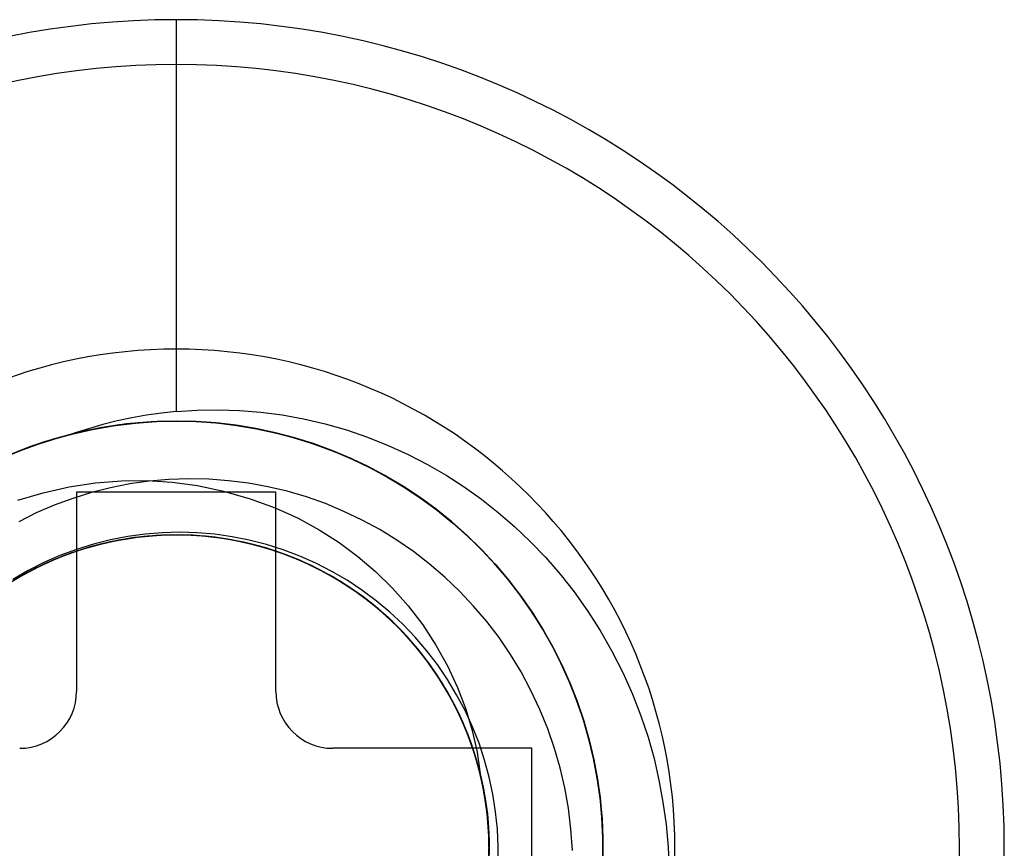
# Model space of a CAD drawing. Header units: millimetres. Extents: x 0 to 93, y 0 to 191.
# Tile 42 of 148: x 7.05 to 10.51, y 51.2 to 54.11. Entities that reach past the tile are written whole.
import ezdxf

# ---------------------------------------------------------------- set-up
doc = ezdxf.new("R2010")
doc.units = ezdxf.units.MM
doc.layers.add('MAIN-2', color=7, linetype='Continuous')

msp = doc.modelspace()

# ---------------------------------------------------------------- linework, layer by layer
at = {"layer": 'MAIN-2'}
for p, q in [((7.6, 54.11), (7.6, 52.7336)), ((7.6, 54.11), (7.6, 54.11)), ((7.6, 53.9525), (7.6, 53.9525)), ((7.6, 53.9525), (7.6, 52.9525)), ((7.6, 52.9525), (7.6, 52.9525)), ((7.6, 52.7336), (7.5478, 52.728)), ((7.6, 52.7336), (7.6734, 52.7384)), ((7.6734, 52.7384), (7.7475, 52.7396)), ((7.7475, 52.7396), (7.8222, 52.7372)), ((7.8222, 52.7372), (7.8973, 52.7311)), ((7.8973, 52.7311), (7.9726, 52.7213)), ((7.3929, 52.7003), (7.3421, 52.6875)), ((7.4441, 52.7114), (7.3929, 52.7003)), ((7.5124, 52.6974), (7.425, 52.6898)), ((7.4958, 52.7206), (7.4441, 52.7114)), ((7.4491, 52.6921), (7.5245, 52.6977)), ((7.4524, 52.6925), (7.5262, 52.6979)), ((7.457, 52.6929), (7.5284, 52.698)), ((7.46, 52.6933), (7.53, 52.6982)), ((7.46, 52.6931), (7.5299, 52.6981)), ((7.4607, 52.6932), (7.5303, 52.6981)), ((7.4609, 52.6933), (7.5305, 52.6982)), ((7.5332, 52.6984), (7.4663, 52.6939)), ((7.5478, 52.728), (7.4958, 52.7206)), ((7.6, 52.7), (7.5124, 52.6974)), ((7.5245, 52.6977), (7.6, 52.6997)), ((7.5262, 52.6979), (7.6, 52.6998)), ((7.5284, 52.698), (7.6, 52.6996)), ((7.5299, 52.6981), (7.6, 52.6998)), ((7.53, 52.6982), (7.6, 52.6998)), ((7.5303, 52.6981), (7.6, 52.6997)), ((7.5305, 52.6982), (7.6, 52.6999)), ((7.6, 52.6998), (7.5332, 52.6984)), ((7.6, 52.7), (7.6, 52.7)), ((7.6, 52.7), (7.6, 52.7)), ((7.6703, 52.6984), (7.6, 52.7)), ((7.6, 52.6999), (7.6709, 52.6982)), ((7.6, 52.6998), (7.6697, 52.6982)), ((7.6692, 52.6981), (7.6, 52.6998)), ((7.6, 52.6998), (7.6705, 52.6982)), ((7.6, 52.6998), (7.6702, 52.6981)), ((7.6, 52.6997), (7.671, 52.6981)), ((7.6, 52.6997), (7.6702, 52.6981)), ((7.6, 52.6996), (7.6699, 52.698)), ((7.7384, 52.6933), (7.6692, 52.6981)), ((7.6697, 52.6982), (7.7396, 52.6933)), ((7.6699, 52.698), (7.7398, 52.6932)), ((7.6702, 52.6981), (7.7404, 52.6932)), ((7.6702, 52.6981), (7.7404, 52.6932)), ((7.7405, 52.6934), (7.6703, 52.6984)), ((7.6705, 52.6982), (7.7409, 52.6932)), ((7.6709, 52.6982), (7.7416, 52.6932)), ((7.671, 52.6981), (7.7418, 52.693)), ((7.9726, 52.7213), (8.0479, 52.7076)), ((8.0479, 52.7076), (8.1232, 52.69)), ((7.2669, 52.6624), (7.2013, 52.6458)), ((7.2261, 52.6525), (7.2997, 52.6694)), ((7.2328, 52.6542), (7.3055, 52.6706)), ((7.2918, 52.673), (7.242, 52.6567)), ((7.2449, 52.6572), (7.3151, 52.6725)), ((7.252, 52.659), (7.3209, 52.6737)), ((7.2524, 52.6589), (7.3211, 52.6735)), ((7.3383, 52.677), (7.2526, 52.6592)), ((7.2532, 52.6591), (7.3219, 52.6737)), ((7.2535, 52.6591), (7.3223, 52.6738)), ((7.3331, 52.676), (7.2669, 52.6624)), ((7.3421, 52.6875), (7.2918, 52.673)), ((7.2997, 52.6694), (7.3742, 52.6826)), ((7.3055, 52.6706), (7.3788, 52.6834)), ((7.3151, 52.6725), (7.3858, 52.6844)), ((7.3209, 52.6737), (7.3903, 52.6851)), ((7.3211, 52.6735), (7.3904, 52.685)), ((7.3219, 52.6737), (7.3911, 52.6851)), ((7.3223, 52.6738), (7.3914, 52.6852)), ((7.3996, 52.6865), (7.3331, 52.676)), ((7.425, 52.6898), (7.3383, 52.677)), ((7.3742, 52.6826), (7.4491, 52.6921)), ((7.3788, 52.6834), (7.4524, 52.6925)), ((7.3858, 52.6844), (7.457, 52.6929)), ((7.3903, 52.6851), (7.46, 52.6933)), ((7.3904, 52.685), (7.46, 52.6931)), ((7.3911, 52.6851), (7.4607, 52.6932)), ((7.3914, 52.6852), (7.4609, 52.6933)), ((7.4663, 52.6939), (7.3996, 52.6865)), ((7.8074, 52.6853), (7.7384, 52.6933)), ((7.7396, 52.6933), (7.8093, 52.6851)), ((7.7398, 52.6932), (7.8096, 52.6851)), ((7.7404, 52.6932), (7.8105, 52.6849)), ((7.7404, 52.6932), (7.8105, 52.685)), ((7.8104, 52.6852), (7.7405, 52.6934)), ((7.7409, 52.6932), (7.811, 52.685)), ((7.7416, 52.6932), (7.8119, 52.6848)), ((7.7418, 52.693), (7.8123, 52.6846)), ((7.876, 52.6742), (7.8074, 52.6853)), ((7.8093, 52.6851), (7.879, 52.6737)), ((7.8096, 52.6851), (7.879, 52.6737)), ((7.88, 52.6736), (7.8104, 52.6852)), ((7.8105, 52.685), (7.8802, 52.6735)), ((7.8105, 52.6849), (7.8803, 52.6733)), ((7.811, 52.685), (7.8806, 52.6734)), ((7.8119, 52.6848), (7.8818, 52.6731)), ((7.8123, 52.6846), (7.8824, 52.6729)), ((7.9441, 52.6599), (7.876, 52.6742)), ((7.879, 52.6737), (7.9482, 52.6589)), ((7.879, 52.6737), (7.948, 52.659)), ((7.9489, 52.6588), (7.88, 52.6736)), ((7.8802, 52.6735), (7.9494, 52.6587)), ((7.8803, 52.6733), (7.9496, 52.6584)), ((7.8806, 52.6734), (7.9496, 52.6585)), ((7.8818, 52.6731), (7.951, 52.6581)), ((7.8824, 52.6729), (7.9519, 52.6578)), ((8.1232, 52.69), (8.1981, 52.6685)), ((8.1981, 52.6685), (8.272, 52.6432)), ((7.0824, 52.6077), (7.1536, 52.6319)), ((7.1679, 52.6364), (7.0846, 52.6087)), ((7.09, 52.6104), (7.1609, 52.6341)), ((7.1077, 52.6168), (7.1757, 52.6386)), ((7.1169, 52.62), (7.184, 52.641)), ((7.1175, 52.62), (7.185, 52.6412)), ((7.1176, 52.6201), (7.1845, 52.6411)), ((7.1182, 52.6202), (7.1854, 52.6413)), ((7.2013, 52.6458), (7.1365, 52.6263)), ((7.1536, 52.6319), (7.2261, 52.6525)), ((7.1609, 52.6341), (7.2328, 52.6542)), ((7.2526, 52.6592), (7.1679, 52.6364)), ((7.1757, 52.6386), (7.2449, 52.6572)), ((7.184, 52.641), (7.252, 52.659)), ((7.1845, 52.6411), (7.2524, 52.6589)), ((7.185, 52.6412), (7.2532, 52.6591)), ((7.1854, 52.6413), (7.2535, 52.6591)), ((8.0115, 52.6424), (7.9441, 52.6599)), ((7.948, 52.659), (8.0163, 52.641)), ((7.9482, 52.6589), (8.0169, 52.6408)), ((8.0171, 52.6408), (7.9489, 52.6588)), ((7.9494, 52.6587), (8.0178, 52.6405)), ((7.9496, 52.6585), (8.0179, 52.6404)), ((7.9496, 52.6584), (8.0183, 52.6402)), ((7.951, 52.6581), (8.0194, 52.6399)), ((7.9519, 52.6578), (8.0205, 52.6395)), ((8.0781, 52.6217), (8.0115, 52.6424)), ((8.0163, 52.641), (8.0836, 52.6198)), ((8.0169, 52.6408), (8.0847, 52.6194)), ((8.0843, 52.6197), (8.0171, 52.6408)), ((8.0178, 52.6405), (8.0853, 52.6191)), ((8.0179, 52.6404), (8.0854, 52.619)), ((8.0183, 52.6402), (8.086, 52.6188)), ((8.0194, 52.6399), (8.0868, 52.6185)), ((8.0205, 52.6395), (8.0881, 52.618)), ((8.272, 52.6432), (8.3444, 52.6145)), ((6.985, 52.5678), (7.0507, 52.5955)), ((6.9865, 52.5687), (7.051, 52.5958)), ((6.9873, 52.569), (7.0518, 52.596)), ((6.9873, 52.5689), (7.0521, 52.596)), ((7.0846, 52.6087), (7.0029, 52.576)), ((7.0727, 52.604), (7.0102, 52.5788)), ((7.0129, 52.5802), (7.0824, 52.6077)), ((7.0203, 52.5832), (7.09, 52.6104)), ((7.0412, 52.5918), (7.1077, 52.6168)), ((7.0507, 52.5955), (7.1175, 52.62)), ((7.051, 52.5958), (7.1169, 52.62)), ((7.0518, 52.596), (7.1176, 52.6201)), ((7.0521, 52.596), (7.1182, 52.6202)), ((7.1365, 52.6263), (7.0727, 52.604)), ((8.1439, 52.5978), (8.0781, 52.6217)), ((8.0836, 52.6198), (8.1498, 52.5955)), ((8.1502, 52.5955), (8.0843, 52.6197)), ((8.0847, 52.6194), (8.1513, 52.5948)), ((8.0853, 52.6191), (8.1516, 52.5946)), ((8.0854, 52.619), (8.1519, 52.5944)), ((8.086, 52.6188), (8.1525, 52.5942)), ((8.0868, 52.6185), (8.1531, 52.5939)), ((8.0881, 52.618), (8.1545, 52.5934)), ((8.2085, 52.5709), (8.1439, 52.5978)), ((8.1498, 52.5955), (8.2146, 52.5681)), ((8.2147, 52.5682), (8.1502, 52.5955)), ((8.1513, 52.5948), (8.2165, 52.5672)), ((8.1516, 52.5946), (8.2166, 52.5671)), ((8.1519, 52.5944), (8.2171, 52.5667)), ((8.1525, 52.5942), (8.2176, 52.5666)), ((8.1531, 52.5939), (8.2181, 52.5664)), ((8.1545, 52.5934), (8.2194, 52.5658)), ((8.3444, 52.6145), (8.4147, 52.5824)), ((8.2717, 52.541), (8.2085, 52.5709)), ((8.2146, 52.5681), (8.2779, 52.5378)), ((8.2778, 52.5381), (8.2147, 52.5682)), ((8.2165, 52.5672), (8.2802, 52.5368)), ((8.2166, 52.5671), (8.28, 52.5366)), ((8.2171, 52.5667), (8.2808, 52.5362)), ((8.2176, 52.5666), (8.2812, 52.536)), ((8.2181, 52.5664), (8.2815, 52.5359)), ((8.2194, 52.5658), (8.2827, 52.5353)), ((8.4147, 52.5824), (8.4828, 52.5472)), ((8.3333, 52.5083), (8.2717, 52.541)), ((8.3392, 52.5052), (8.2778, 52.5381)), ((8.2779, 52.5378), (8.3395, 52.5047)), ((8.28, 52.5366), (8.3417, 52.5034)), ((8.2802, 52.5368), (8.3419, 52.5036)), ((8.2808, 52.5362), (8.3426, 52.503)), ((8.2812, 52.536), (8.343, 52.5027)), ((8.2815, 52.5359), (8.3432, 52.5028)), ((8.2827, 52.5353), (8.3442, 52.502)), ((8.4828, 52.5472), (8.5486, 52.5092)), ((7.3162, 52.4823), (7.4079, 52.4895)), ((7.4079, 52.4895), (7.4977, 52.4905)), ((7.5054, 52.4885), (7.4369, 52.4788)), ((7.4977, 52.4905), (7.5857, 52.4853)), ((7.5746, 52.4945), (7.5054, 52.4885)), ((7.6442, 52.4968), (7.5746, 52.4945)), ((7.7142, 52.4954), (7.6442, 52.4968)), ((7.7841, 52.4903), (7.7142, 52.4954)), ((7.8536, 52.4816), (7.7841, 52.4903)), ((8.3932, 52.4728), (8.3333, 52.5083)), ((8.399, 52.4695), (8.3392, 52.5052)), ((8.3395, 52.5047), (8.3993, 52.469)), ((8.3417, 52.5034), (8.4016, 52.4675)), ((8.3419, 52.5036), (8.4017, 52.4678)), ((8.3426, 52.503), (8.4024, 52.4672)), ((8.343, 52.5027), (8.403, 52.4666)), ((8.3432, 52.5028), (8.4031, 52.4669)), ((8.3442, 52.502), (8.4039, 52.4661)), ((8.5486, 52.5092), (8.6118, 52.4685)), ((7.1322, 52.4478), (7.2238, 52.4684)), ((7.2238, 52.4684), (7.3162, 52.4823)), ((7.369, 52.4655), (7.3021, 52.4486)), ((7.4369, 52.4788), (7.369, 52.4655)), ((7.5857, 52.4853), (7.6746, 52.4732)), ((7.6746, 52.4732), (7.7666, 52.4536)), ((7.9224, 52.4691), (7.8536, 52.4816)), ((7.9904, 52.453), (7.9224, 52.4691)), ((8.4514, 52.4346), (8.3932, 52.4728)), ((8.4571, 52.431), (8.399, 52.4695)), ((8.3993, 52.469), (8.4573, 52.4305)), ((8.4016, 52.4675), (8.4597, 52.4289)), ((8.4017, 52.4678), (8.4596, 52.4292)), ((8.4024, 52.4672), (8.4604, 52.4286)), ((8.403, 52.4666), (8.4612, 52.4278)), ((8.4031, 52.4669), (8.4611, 52.4282)), ((8.4039, 52.4661), (8.4618, 52.4274)), ((8.6118, 52.4685), (8.6727, 52.4252)), ((7.0432, 52.4214), (7.1322, 52.4478)), ((7.2362, 52.4281), (7.1716, 52.4042)), ((7.3021, 52.4486), (7.2362, 52.4281)), ((7.95, 52.45), (7.25, 52.45)), ((7.25, 52.45), (7.25, 52.45)), ((7.25, 52.45), (7.25, 51.75)), ((7.7666, 52.4536), (7.8594, 52.427)), ((7.8594, 52.427), (7.9478, 52.3948)), ((7.95, 51.75), (7.95, 52.45)), ((7.95, 52.45), (7.95, 52.45)), ((8.0577, 52.4331), (7.9904, 52.453)), ((8.1241, 52.4096), (8.0577, 52.4331)), ((8.5079, 52.3936), (8.4514, 52.4346)), ((8.5135, 52.3898), (8.4571, 52.431)), ((8.4573, 52.4305), (8.5136, 52.3893)), ((8.4596, 52.4292), (8.5159, 52.3878)), ((8.4597, 52.4289), (8.5161, 52.3875)), ((8.4604, 52.4286), (8.5168, 52.3871)), ((8.4611, 52.4282), (8.5175, 52.3866)), ((8.4612, 52.4278), (8.5176, 52.3863)), ((8.4618, 52.4274), (8.518, 52.3859)), ((8.6727, 52.4252), (8.7315, 52.3791)), ((7.1716, 52.4042), (7.1084, 52.3769)), ((7.9478, 52.3948), (8.0285, 52.3582)), ((8.1895, 52.3825), (8.1241, 52.4096)), ((8.5627, 52.3499), (8.5079, 52.3936)), ((8.5681, 52.3457), (8.5135, 52.3898)), ((8.5136, 52.3893), (8.568, 52.3455)), ((8.5159, 52.3878), (8.5705, 52.3435)), ((8.5161, 52.3875), (8.5707, 52.3433)), ((8.5168, 52.3871), (8.5716, 52.3426)), ((8.5175, 52.3866), (8.5722, 52.3421)), ((8.5176, 52.3863), (8.5721, 52.342)), ((8.518, 52.3859), (8.5726, 52.3416)), ((7.1084, 52.3769), (7.0468, 52.3462)), ((8.0285, 52.3582), (8.1026, 52.3175)), ((8.2534, 52.3521), (8.1895, 52.3825)), ((8.3155, 52.3184), (8.2534, 52.3521)), ((8.6157, 52.3035), (8.5627, 52.3499)), ((8.7315, 52.3791), (8.7886, 52.3297)), ((8.1026, 52.3175), (8.1721, 52.2729)), ((8.3754, 52.2817), (8.3155, 52.3184)), ((8.568, 52.3455), (8.6206, 52.299)), ((8.6209, 52.299), (8.5681, 52.3457)), ((8.5705, 52.3435), (8.6234, 52.2964)), ((8.5707, 52.3433), (8.6235, 52.2964)), ((8.5716, 52.3426), (8.6247, 52.2952)), ((8.5721, 52.342), (8.6247, 52.295)), ((8.5722, 52.3421), (8.6249, 52.2949)), ((8.5726, 52.3416), (8.6253, 52.2945)), ((8.7886, 52.3297), (8.844, 52.2771)), ((7.3691, 52.2826), (7.3088, 52.2675)), ((7.3975, 52.2809), (7.3198, 52.2635)), ((7.4075, 52.2828), (7.3297, 52.2659)), ((7.3967, 52.281), (7.3323, 52.2669)), ((7.4198, 52.2848), (7.3417, 52.2688)), ((7.4416, 52.2883), (7.3633, 52.2742)), ((7.4298, 52.2943), (7.3691, 52.2826)), ((7.4381, 52.288), (7.3742, 52.2765)), ((7.454, 52.2902), (7.3755, 52.2768)), ((7.464, 52.2911), (7.3854, 52.2784)), ((7.4615, 52.2912), (7.3967, 52.281)), ((7.4764, 52.2926), (7.3975, 52.2809)), ((7.4864, 52.2941), (7.4075, 52.2828)), ((7.4988, 52.2951), (7.4198, 52.2848)), ((7.4908, 52.3027), (7.4298, 52.2943)), ((7.5025, 52.2957), (7.4381, 52.288)), ((7.5209, 52.2968), (7.4416, 52.2883)), ((7.5333, 52.2978), (7.454, 52.2902)), ((7.5267, 52.2974), (7.4615, 52.2912)), ((7.5434, 52.2982), (7.464, 52.2911)), ((7.5558, 52.2987), (7.4764, 52.2926)), ((7.5658, 52.2995), (7.4864, 52.2941)), ((7.5518, 52.3076), (7.4908, 52.3027)), ((7.5783, 52.2997), (7.4988, 52.2951)), ((7.5674, 52.2994), (7.5025, 52.2957)), ((7.6005, 52.2996), (7.5209, 52.2968)), ((7.592, 52.2998), (7.5267, 52.2974)), ((7.6129, 52.2996), (7.5333, 52.2978)), ((7.6231, 52.2996), (7.5434, 52.2982)), ((7.6129, 52.3091), (7.5518, 52.3076)), ((7.6355, 52.2991), (7.5558, 52.2987)), ((7.6454, 52.299), (7.5658, 52.2995)), ((7.6328, 52.2993), (7.5674, 52.2994)), ((7.6579, 52.2985), (7.5783, 52.2997)), ((7.6571, 52.2983), (7.592, 52.2998)), ((7.6802, 52.2967), (7.6005, 52.2996)), ((7.674, 52.3073), (7.6129, 52.3091)), ((7.6925, 52.2957), (7.6129, 52.2996)), ((7.7026, 52.2952), (7.6231, 52.2996)), ((7.6983, 52.2954), (7.6328, 52.2993)), ((7.715, 52.2938), (7.6355, 52.2991)), ((7.7248, 52.2926), (7.6454, 52.299)), ((7.7219, 52.293), (7.6571, 52.2983)), ((7.7372, 52.2913), (7.6579, 52.2985)), ((7.7353, 52.302), (7.674, 52.3073)), ((7.7594, 52.2881), (7.6802, 52.2967)), ((7.7717, 52.2861), (7.6925, 52.2957)), ((7.7637, 52.2875), (7.6983, 52.2954)), ((7.7816, 52.2849), (7.7026, 52.2952)), ((7.7939, 52.2827), (7.715, 52.2938)), ((7.7861, 52.284), (7.7219, 52.293)), ((7.8036, 52.2806), (7.7248, 52.2926)), ((7.7963, 52.2934), (7.7353, 52.302)), ((7.8158, 52.2784), (7.7372, 52.2913)), ((7.8378, 52.2738), (7.7594, 52.2881)), ((7.8286, 52.2758), (7.7637, 52.2875)), ((7.8499, 52.2709), (7.7717, 52.2861)), ((7.8596, 52.2688), (7.7816, 52.2849)), ((7.8495, 52.2713), (7.7861, 52.284)), ((7.8717, 52.2659), (7.7939, 52.2827)), ((7.8569, 52.2814), (7.7963, 52.2934)), ((7.8813, 52.263), (7.8036, 52.2806)), ((7.9169, 52.266), (7.8569, 52.2814)), ((8.4333, 52.2418), (8.3754, 52.2817)), ((8.6666, 52.2545), (8.6157, 52.3035)), ((8.6206, 52.299), (8.6711, 52.2499)), ((8.6716, 52.2496), (8.6209, 52.299)), ((8.6234, 52.2964), (8.6741, 52.2467)), ((8.6235, 52.2964), (8.6742, 52.2469)), ((8.6247, 52.2952), (8.6756, 52.2453)), ((8.6247, 52.295), (8.6752, 52.2455)), ((8.6249, 52.2949), (8.6755, 52.2452)), ((8.6253, 52.2945), (8.6759, 52.2447)), ((7.265, 52.2473), (7.19, 52.2204)), ((7.2494, 52.2491), (7.1913, 52.2274)), ((7.2688, 52.2488), (7.2066, 52.2271)), ((7.2861, 52.2543), (7.2107, 52.2287)), ((7.2982, 52.2577), (7.2225, 52.2329)), ((7.3078, 52.2601), (7.2318, 52.2363)), ((7.3198, 52.2635), (7.2435, 52.2406)), ((7.3107, 52.2611), (7.2479, 52.2419)), ((7.3088, 52.2675), (7.2494, 52.2491)), ((7.3297, 52.2659), (7.2532, 52.2434)), ((7.3417, 52.2688), (7.265, 52.2473)), ((7.3323, 52.2669), (7.2688, 52.2488)), ((7.3633, 52.2742), (7.2861, 52.2543)), ((7.3755, 52.2768), (7.2982, 52.2577)), ((7.3854, 52.2784), (7.3078, 52.2601)), ((7.3742, 52.2765), (7.3107, 52.2611)), ((7.8933, 52.2598), (7.8158, 52.2784)), ((7.8927, 52.2603), (7.8286, 52.2758)), ((7.9149, 52.2539), (7.8378, 52.2738)), ((7.9121, 52.2548), (7.8495, 52.2713)), ((7.9268, 52.2502), (7.8499, 52.2709)), ((7.9362, 52.2471), (7.8596, 52.2688)), ((7.9481, 52.2433), (7.8717, 52.2659)), ((7.9576, 52.2398), (7.8813, 52.263)), ((7.9559, 52.2408), (7.8927, 52.2603)), ((7.9693, 52.2357), (7.8933, 52.2598)), ((7.9737, 52.2346), (7.9121, 52.2548)), ((7.9903, 52.2284), (7.9149, 52.2539)), ((7.9761, 52.2473), (7.9169, 52.266)), ((8.002, 52.2239), (7.9268, 52.2502)), ((8.0111, 52.2199), (7.9362, 52.2471)), ((8.0343, 52.2253), (7.9761, 52.2473)), ((8.1721, 52.2729), (8.2379, 52.2242)), ((8.7153, 52.2029), (8.6666, 52.2545)), ((8.6711, 52.2499), (8.7195, 52.1982)), ((8.72, 52.1978), (8.6716, 52.2496)), ((8.6741, 52.2467), (8.7225, 52.1947)), ((8.6742, 52.2469), (8.7226, 52.1948)), ((8.844, 52.2771), (8.8977, 52.2211)), ((7.1691, 52.2121), (7.0971, 52.1782)), ((7.1785, 52.2156), (7.106, 52.1825)), ((7.19, 52.2204), (7.1171, 52.1882)), ((7.1862, 52.219), (7.1261, 52.1925)), ((7.1913, 52.2274), (7.1346, 52.2025)), ((7.2107, 52.2287), (7.1374, 52.1977)), ((7.2066, 52.2271), (7.1459, 52.2017)), ((7.2225, 52.2329), (7.1487, 52.2028)), ((7.2318, 52.2363), (7.1577, 52.2071)), ((7.2435, 52.2406), (7.1691, 52.2121)), ((7.2532, 52.2434), (7.1785, 52.2156)), ((7.2479, 52.2419), (7.1862, 52.219)), ((8.0226, 52.2153), (7.9481, 52.2433)), ((8.018, 52.2174), (7.9559, 52.2408)), ((8.032, 52.2113), (7.9576, 52.2398)), ((8.0434, 52.2063), (7.9693, 52.2357)), ((8.0341, 52.2106), (7.9737, 52.2346)), ((8.0636, 52.1974), (7.9903, 52.2284)), ((8.075, 52.1921), (8.002, 52.2239)), ((8.0839, 52.1874), (8.0111, 52.2199)), ((8.0786, 52.1903), (8.018, 52.2174)), ((8.095, 52.1819), (8.0226, 52.2153)), ((8.0912, 52.2001), (8.0343, 52.2253)), ((8.2379, 52.2242), (8.3003, 52.1711)), ((8.4894, 52.1985), (8.4333, 52.2418)), ((8.6752, 52.2455), (8.7234, 52.1935)), ((8.6755, 52.2452), (8.7237, 52.1932)), ((8.6756, 52.2453), (8.724, 52.193)), ((8.6759, 52.2447), (8.7243, 52.1925)), ((8.8977, 52.2211), (8.9494, 52.1618)), ((7.0971, 52.1782), (7.0277, 52.1391)), ((7.106, 52.1825), (7.0361, 52.1443)), ((7.1171, 52.1882), (7.0468, 52.1507)), ((7.1374, 52.1977), (7.0664, 52.1615)), ((7.1261, 52.1925), (7.0678, 52.1626)), ((7.1487, 52.2028), (7.0773, 52.1674)), ((7.1346, 52.2025), (7.0795, 52.1745)), ((7.1577, 52.2071), (7.086, 52.1725)), ((7.1459, 52.2017), (7.087, 52.1729)), ((8.1042, 52.1775), (8.032, 52.2113)), ((8.0931, 52.1831), (8.0341, 52.2106)), ((8.1151, 52.1716), (8.0434, 52.2063)), ((8.1345, 52.161), (8.0636, 52.1974)), ((8.1455, 52.1551), (8.075, 52.1921)), ((8.1375, 52.1596), (8.0786, 52.1903)), ((8.1542, 52.1498), (8.0839, 52.1874)), ((8.1466, 52.1718), (8.0912, 52.2001)), ((8.1505, 52.1521), (8.0931, 52.1831)), ((8.1648, 52.1434), (8.095, 52.1819)), ((8.1736, 52.1386), (8.1042, 52.1775)), ((8.5436, 52.1518), (8.4894, 52.1985)), ((8.7617, 52.1488), (8.7153, 52.2029)), ((8.7195, 52.1982), (8.7654, 52.1442)), ((8.766, 52.1437), (8.72, 52.1978)), ((8.7225, 52.1947), (8.7682, 52.1407)), ((8.7226, 52.1948), (8.7685, 52.1402)), ((8.7234, 52.1935), (8.7691, 52.1392)), ((8.7237, 52.1932), (8.7691, 52.1393)), ((8.724, 52.193), (8.7698, 52.1386)), ((8.7243, 52.1925), (8.7703, 52.1379)), ((7.0664, 52.1615), (6.9982, 52.1203)), ((7.0773, 52.1674), (7.0086, 52.127)), ((7.0678, 52.1626), (7.0115, 52.1294)), ((7.086, 52.1725), (7.017, 52.1327)), ((7.0795, 52.1745), (7.0262, 52.1435)), ((7.087, 52.1729), (7.0301, 52.1407)), ((8.1842, 52.1319), (8.1151, 52.1716)), ((8.2027, 52.1197), (8.1345, 52.161)), ((8.1942, 52.1255), (8.1375, 52.1596)), ((8.2131, 52.1129), (8.1455, 52.1551)), ((8.2005, 52.1403), (8.1466, 52.1718)), ((8.2058, 52.1179), (8.1505, 52.1521)), ((8.2216, 52.1073), (8.1542, 52.1498)), ((8.2317, 52.1001), (8.1648, 52.1434)), ((8.3003, 52.1711), (8.3594, 52.1133)), ((8.5957, 52.102), (8.5436, 52.1518)), ((8.8054, 52.0926), (8.7617, 52.1488)), ((8.7654, 52.1442), (8.8088, 52.088)), ((8.8094, 52.0874), (8.766, 52.1437)), ((8.9494, 52.1618), (8.9988, 52.0993)), ((8.24, 52.0946), (8.1736, 52.1386)), ((8.2501, 52.0873), (8.1842, 52.1319)), ((8.2487, 52.0882), (8.1942, 52.1255)), ((8.2526, 52.1058), (8.2005, 52.1403)), ((8.2677, 52.0736), (8.2027, 52.1197)), ((8.2591, 52.0806), (8.2058, 52.1179)), ((8.2775, 52.0661), (8.2131, 52.1129)), ((8.3594, 52.1133), (8.4148, 52.0508)), ((8.7682, 52.1407), (8.8112, 52.0846)), ((8.7685, 52.1402), (8.8119, 52.0836)), ((8.7691, 52.1393), (8.8119, 52.0834)), ((8.7691, 52.1392), (8.8122, 52.0829)), ((8.7698, 52.1386), (8.8127, 52.0824)), ((8.7703, 52.1379), (8.8136, 52.0811)), ((8.2857, 52.06), (8.2216, 52.1073)), ((8.2953, 52.0521), (8.2317, 52.1001)), ((8.303, 52.0458), (8.24, 52.0946)), ((8.3006, 52.0478), (8.2487, 52.0882)), ((8.3126, 52.0379), (8.2501, 52.0873)), ((8.3027, 52.0684), (8.2526, 52.1058)), ((8.3101, 52.04), (8.2591, 52.0806)), ((8.3293, 52.023), (8.2677, 52.0736)), ((8.6451, 52.0497), (8.5957, 52.102)), ((8.8465, 52.0343), (8.8054, 52.0926)), ((8.8088, 52.088), (8.8494, 52.0298)), ((8.85, 52.0292), (8.8094, 52.0874)), ((8.8112, 52.0846), (8.8514, 52.0267)), ((8.8119, 52.0836), (8.8524, 52.025)), ((8.8119, 52.0834), (8.852, 52.0257)), ((8.8122, 52.0829), (8.8525, 52.0247)), ((8.8127, 52.0824), (8.8528, 52.0243)), ((8.8136, 52.0811), (8.8541, 52.0225)), ((8.9988, 52.0993), (9.0458, 52.0334)), ((8.3385, 52.0147), (8.2775, 52.0661)), ((8.3462, 52.0082), (8.2857, 52.06)), ((8.3552, 51.9996), (8.2953, 52.0521)), ((8.3498, 52.0047), (8.3006, 52.0478)), ((8.3507, 52.0284), (8.3027, 52.0684)), ((8.3622, 51.9926), (8.303, 52.0458)), ((8.3589, 51.9962), (8.3101, 52.04)), ((8.4148, 52.0508), (8.4661, 51.9838)), ((8.6914, 51.9953), (8.6451, 52.0497)), ((8.3713, 51.9841), (8.3126, 52.0379)), ((8.3871, 51.9682), (8.3293, 52.023)), ((8.3956, 51.9591), (8.3385, 52.0147)), ((8.4026, 51.9521), (8.3462, 52.0082)), ((8.3962, 51.9589), (8.3498, 52.0047)), ((8.3963, 51.9858), (8.3507, 52.0284)), ((8.8846, 51.9743), (8.8465, 52.0343)), ((8.8494, 52.0298), (8.8872, 51.9698)), ((8.8877, 51.9693), (8.85, 52.0292)), ((8.8514, 52.0267), (8.8888, 51.9672)), ((8.852, 52.0257), (8.8892, 51.9662)), ((8.8524, 52.025), (8.89, 51.9648)), ((8.8525, 52.0247), (8.8899, 51.9649)), ((8.8528, 52.0243), (8.8901, 51.9647)), ((8.8541, 52.0225), (8.8916, 51.9621)), ((9.0458, 52.0334), (9.09, 51.9643)), ((8.4112, 51.943), (8.3552, 51.9996)), ((8.4052, 51.9493), (8.3589, 51.9962)), ((8.4176, 51.9353), (8.3622, 51.9926)), ((8.4259, 51.9261), (8.3713, 51.9841)), ((8.4394, 51.9409), (8.3963, 51.9858)), ((8.4661, 51.9838), (8.5127, 51.9129)), ((8.7345, 51.939), (8.6914, 51.9953)), ((8.9197, 51.9126), (8.8846, 51.9743)), ((8.8872, 51.9698), (8.922, 51.9082)), ((8.9224, 51.9079), (8.8877, 51.9693)), ((8.4407, 51.9093), (8.3871, 51.9682)), ((8.4486, 51.8996), (8.3956, 51.9591)), ((8.4396, 51.9106), (8.3962, 51.9589)), ((8.4548, 51.8919), (8.4026, 51.9521)), ((8.4486, 51.8998), (8.4052, 51.9493)), ((8.4627, 51.8823), (8.4112, 51.943)), ((8.4687, 51.8741), (8.4176, 51.9353)), ((8.4799, 51.8937), (8.4394, 51.9409)), ((8.7745, 51.8802), (8.7345, 51.939)), ((8.8888, 51.9672), (8.9233, 51.9061)), ((8.8892, 51.9662), (8.9236, 51.9052)), ((8.8899, 51.9649), (8.9243, 51.9037)), ((8.89, 51.9648), (8.9246, 51.9032)), ((8.8901, 51.9647), (8.9244, 51.9036)), ((8.8916, 51.9621), (8.9261, 51.9002)), ((9.09, 51.9643), (9.1312, 51.8918)), ((8.4762, 51.8643), (8.4259, 51.9261)), ((8.4801, 51.8599), (8.4396, 51.9106)), ((8.4899, 51.8466), (8.4407, 51.9093)), ((8.5127, 51.9129), (8.5538, 51.8393)), ((8.9518, 51.8496), (8.9197, 51.9126)), ((8.922, 51.9082), (8.9538, 51.8453)), ((8.9542, 51.8452), (8.9224, 51.9079)), ((8.9233, 51.9061), (8.9548, 51.8436)), ((8.9236, 51.9052), (8.9551, 51.8428)), ((8.9243, 51.9037), (8.9557, 51.8412)), ((8.9244, 51.9036), (8.9558, 51.8411)), ((8.9246, 51.9032), (8.9561, 51.8403)), ((8.9261, 51.9002), (8.9576, 51.8371)), ((8.4888, 51.848), (8.4486, 51.8998)), ((8.4971, 51.8364), (8.4486, 51.8996)), ((8.5026, 51.8282), (8.4548, 51.8919)), ((8.5097, 51.818), (8.4627, 51.8823)), ((8.5153, 51.8095), (8.4687, 51.8741)), ((8.5178, 51.8442), (8.4799, 51.8937)), ((8.8117, 51.8183), (8.7745, 51.8802)), ((9.1312, 51.8918), (9.1691, 51.8166)), ((8.5221, 51.7991), (8.4762, 51.8643)), ((8.5174, 51.8069), (8.4801, 51.8599)), ((8.5257, 51.7941), (8.4888, 51.848)), ((8.5342, 51.7805), (8.4899, 51.8466)), ((8.5409, 51.7699), (8.4971, 51.8364)), ((8.553, 51.7923), (8.5178, 51.8442)), ((8.5538, 51.8393), (8.5888, 51.7641)), ((8.9808, 51.7852), (8.9518, 51.8496)), ((8.9538, 51.8453), (8.9825, 51.7813)), ((8.9828, 51.7812), (8.9542, 51.8452)), ((8.9548, 51.8436), (8.9833, 51.78)), ((8.9551, 51.8428), (8.9837, 51.7789)), ((8.9557, 51.8412), (8.984, 51.7776)), ((8.9558, 51.8411), (8.9842, 51.7773)), ((8.9561, 51.8403), (8.9845, 51.7764)), ((8.9576, 51.8371), (8.9859, 51.7729)), ((8.5456, 51.7611), (8.5026, 51.8282)), ((8.552, 51.7504), (8.5097, 51.818)), ((8.5572, 51.7417), (8.5153, 51.8095)), ((8.5515, 51.7518), (8.5174, 51.8069)), ((8.5631, 51.7307), (8.5221, 51.7991)), ((8.8463, 51.7534), (8.8117, 51.8183)), ((9.1691, 51.8166), (9.2032, 51.7403)), ((8.5593, 51.738), (8.5257, 51.7941)), ((8.5737, 51.7113), (8.5342, 51.7805)), ((8.5795, 51.7003), (8.5409, 51.7699)), ((8.5855, 51.7384), (8.553, 51.7923)), ((8.5888, 51.7641), (8.6176, 51.688)), ((9.0067, 51.7198), (8.9808, 51.7852)), ((8.9825, 51.7813), (9.008, 51.7163)), ((9.0084, 51.7161), (8.9828, 51.7812)), ((8.9833, 51.78), (9.0087, 51.7152)), ((8.9837, 51.7789), (9.0092, 51.7138)), ((8.984, 51.7776), (9.0093, 51.7129)), ((8.9842, 51.7773), (9.0097, 51.7123)), ((8.9845, 51.7764), (9.0099, 51.7115)), ((8.9859, 51.7729), (9.0111, 51.7078)), ((7.25, 51.75), (7.25, 51.75)), ((7.95, 51.75), (7.95, 51.75)), ((8.5838, 51.6911), (8.5456, 51.7611)), ((8.5823, 51.6946), (8.5515, 51.7518)), ((8.5893, 51.68), (8.552, 51.7504)), ((8.594, 51.6711), (8.5572, 51.7417)), ((8.5896, 51.6797), (8.5593, 51.738)), ((8.5992, 51.6597), (8.5631, 51.7307)), ((8.6149, 51.6827), (8.5855, 51.7384)), ((8.8778, 51.6864), (8.8463, 51.7534)), ((9.2032, 51.7403), (9.2329, 51.6642)), ((8.608, 51.6394), (8.5737, 51.7113)), ((8.613, 51.628), (8.5795, 51.7003)), ((8.6098, 51.6355), (8.5823, 51.6946)), ((9.0296, 51.6532), (9.0067, 51.7198)), ((9.008, 51.7163), (9.0305, 51.6504)), ((9.0309, 51.6499), (9.0084, 51.7161)), ((9.0087, 51.7152), (9.031, 51.6494)), ((9.0092, 51.7138), (9.0316, 51.6475)), ((9.0093, 51.7129), (9.0315, 51.6472)), ((9.0097, 51.7123), (9.032, 51.646)), ((9.0099, 51.7115), (9.0321, 51.6457)), ((9.0111, 51.7078), (9.0332, 51.6417)), ((8.6169, 51.6186), (8.5838, 51.6911)), ((8.6215, 51.6071), (8.5893, 51.68)), ((8.6167, 51.6193), (8.5896, 51.6797)), ((8.6255, 51.5979), (8.594, 51.6711)), ((8.6299, 51.5862), (8.5992, 51.6597)), ((8.6412, 51.6256), (8.6149, 51.6827)), ((8.6176, 51.688), (8.6403, 51.6121)), ((8.9056, 51.6182), (8.8778, 51.6864)), ((9.2329, 51.6642), (9.2581, 51.589)), ((8.6371, 51.5652), (8.608, 51.6394)), ((8.6339, 51.575), (8.6098, 51.6355)), ((8.6412, 51.5535), (8.613, 51.628)), ((8.6641, 51.5676), (8.6412, 51.6256)), ((9.0494, 51.5856), (9.0296, 51.6532)), ((9.0305, 51.6504), (9.0499, 51.5835)), ((9.0504, 51.5827), (9.0309, 51.6499)), ((9.031, 51.6494), (9.0502, 51.5826)), ((9.0315, 51.6472), (9.0507, 51.5803)), ((9.0316, 51.6475), (9.051, 51.5799)), ((9.032, 51.646), (9.0513, 51.5786)), ((9.0321, 51.6457), (9.0512, 51.5788)), ((9.0332, 51.6417), (9.0522, 51.5746)), ((8.6403, 51.557), (8.6167, 51.6193)), ((8.6447, 51.5439), (8.6169, 51.6186)), ((8.6484, 51.5321), (8.6215, 51.6071)), ((8.6515, 51.5227), (8.6255, 51.5979)), ((8.6403, 51.6121), (8.6571, 51.5364)), ((8.9295, 51.5499), (8.9056, 51.6182)), ((9.2581, 51.589), (9.2791, 51.5141)), ((8.6552, 51.5107), (8.6299, 51.5862)), ((8.6543, 51.5134), (8.6339, 51.575)), ((8.6609, 51.4891), (8.6371, 51.5652)), ((8.6601, 51.4934), (8.6403, 51.557)), ((8.6837, 51.5087), (8.6641, 51.5676)), ((9.066, 51.5169), (9.0494, 51.5856)), ((9.0499, 51.5835), (9.0662, 51.5157)), ((9.0502, 51.5826), (9.0664, 51.5148)), ((9.0667, 51.5145), (9.0504, 51.5827)), ((9.0507, 51.5803), (9.0668, 51.5123)), ((9.051, 51.5799), (9.0672, 51.5112)), ((9.0512, 51.5788), (9.0673, 51.5109)), ((9.0513, 51.5786), (9.0675, 51.5102)), ((9.0522, 51.5746), (9.068, 51.5064)), ((8.15, 51.55), (8.15, 51.55)), ((8.85, 51.55), (8.15, 51.55)), ((8.6641, 51.4771), (8.6412, 51.5535)), ((8.667, 51.4675), (8.6447, 51.5439)), ((8.6698, 51.4553), (8.6484, 51.5321)), ((8.6719, 51.4457), (8.6515, 51.5227)), ((8.6571, 51.5364), (8.6684, 51.4609)), ((8.85, 50.85), (8.85, 51.55)), ((8.85, 51.55), (8.85, 51.55)), ((8.9495, 51.4813), (8.9295, 51.5499)), ((8.6709, 51.4509), (8.6543, 51.5134)), ((8.6748, 51.4335), (8.6552, 51.5107)), ((8.676, 51.4286), (8.6601, 51.4934)), ((8.6792, 51.4116), (8.6609, 51.4891)), ((8.6999, 51.4489), (8.6837, 51.5087)), ((9.0793, 51.4474), (9.066, 51.5169)), ((9.0662, 51.5157), (9.0793, 51.4471)), ((9.0664, 51.5148), (9.0794, 51.4462)), ((9.0798, 51.4453), (9.0667, 51.5145)), ((9.0668, 51.5123), (9.0798, 51.4432)), ((9.0672, 51.5112), (9.0802, 51.4416)), ((9.0673, 51.5109), (9.0802, 51.4421)), ((9.0675, 51.5102), (9.0804, 51.4408)), ((9.068, 51.5064), (9.0807, 51.4374)), ((9.2791, 51.5141), (9.2965, 51.4384)), ((8.6814, 51.3993), (8.6641, 51.4771)), ((8.6835, 51.3896), (8.667, 51.4675)), ((8.6684, 51.4609), (8.6788, 51.414)), ((8.6856, 51.3773), (8.6698, 51.4553)), ((8.6839, 51.3877), (8.6709, 51.4509)), ((8.9656, 51.4114), (8.9495, 51.4813)), ((8.6868, 51.3674), (8.6719, 51.4457)), ((8.6887, 51.3551), (8.6748, 51.4335)), ((8.6878, 51.3632), (8.676, 51.4286)), ((8.7129, 51.3885), (8.6999, 51.4489)), ((9.0894, 51.3772), (9.0793, 51.4474)), ((9.0793, 51.4471), (9.0893, 51.3779)), ((9.0794, 51.4462), (9.0893, 51.3769)), ((9.0897, 51.3754), (9.0798, 51.4453)), ((9.0798, 51.4432), (9.0896, 51.3735)), ((9.0802, 51.4421), (9.0899, 51.3726)), ((9.0802, 51.4416), (9.0899, 51.3712)), ((9.0804, 51.4408), (9.0901, 51.3707)), ((9.0807, 51.4374), (9.0903, 51.3678)), ((9.2965, 51.4384), (9.3105, 51.3613)), ((8.6788, 51.414), (8.6872, 51.367)), ((8.6918, 51.3329), (8.6792, 51.4116)), ((8.6931, 51.3205), (8.6814, 51.3993)), ((8.6943, 51.3107), (8.6835, 51.3896)), ((8.693, 51.3239), (8.6839, 51.3877)), ((8.7225, 51.3274), (8.7129, 51.3885)), ((8.9782, 51.3396), (8.9656, 51.4114)), ((8.6956, 51.2983), (8.6856, 51.3773)), ((8.696, 51.2882), (8.6868, 51.3674)), ((8.6872, 51.367), (8.6934, 51.3197)), ((8.6955, 51.2972), (8.6878, 51.3632)), ((8.697, 51.2758), (8.6887, 51.3551)), ((9.0893, 51.3779), (9.096, 51.3083)), ((9.0893, 51.3769), (9.0959, 51.3072)), ((9.0962, 51.3065), (9.0894, 51.3772)), ((9.0896, 51.3735), (9.0961, 51.3034)), ((9.0963, 51.3048), (9.0897, 51.3754)), ((9.0899, 51.3726), (9.0964, 51.3028)), ((9.0899, 51.3712), (9.0963, 51.3004)), ((9.0901, 51.3707), (9.0964, 51.3)), ((9.0903, 51.3678), (9.0965, 51.2979)), ((9.3105, 51.3613), (9.3212, 51.2826)), ((8.6987, 51.2536), (8.6918, 51.3329)), ((8.6983, 51.2597), (8.693, 51.3239)), ((8.6991, 51.2411), (8.6931, 51.3205)), ((8.6934, 51.3197), (8.6976, 51.2722)), ((8.7288, 51.2657), (8.7225, 51.3274)), ((8.9872, 51.2659), (8.9782, 51.3396)), ((8.6993, 51.2312), (8.6943, 51.3107)), ((8.6993, 51.2312), (8.6955, 51.2972)), ((8.6997, 51.2188), (8.6956, 51.2983)), ((8.6996, 51.2086), (8.696, 51.2882)), ((9.0959, 51.3072), (9.0994, 51.2371)), ((9.096, 51.3083), (9.0994, 51.2385)), ((9.0961, 51.3034), (9.0993, 51.2331)), ((9.0995, 51.2355), (9.0962, 51.3065)), ((9.0996, 51.2337), (9.0963, 51.3048)), ((9.0963, 51.3004), (9.0993, 51.2293)), ((9.0964, 51.3028), (9.0995, 51.2328)), ((9.0964, 51.3), (9.0994, 51.2289)), ((9.0965, 51.2979), (9.0995, 51.228)), ((9.3212, 51.2826), (9.3284, 51.2027)), ((8.6996, 51.1962), (8.697, 51.2758)), ((8.6976, 51.2722), (8.6997, 51.2243)), ((8.6999, 51.1953), (8.6983, 51.2597)), ((8.6997, 51.174), (8.6987, 51.2536)), ((8.7317, 51.2033), (8.7288, 51.2657)), ((8.9926, 51.1912), (8.9872, 51.2659)), ((8.6975, 51.1289), (8.6996, 51.2086)), ((8.698, 51.1391), (8.6997, 51.2188)), ((8.6985, 51.1515), (8.6993, 51.2312)), ((8.6993, 51.1615), (8.6991, 51.2411)), ((8.6992, 51.1654), (8.6993, 51.2312)), ((8.6997, 51.2243), (8.6997, 51.1764)), ((9.0994, 51.2289), (9.099, 51.1578)), ((9.0993, 51.2293), (9.0991, 51.1583)), ((9.0993, 51.2331), (9.0992, 51.1628)), ((9.0995, 51.228), (9.0992, 51.1581)), ((9.0994, 51.2385), (9.0996, 51.1685)), ((9.0994, 51.2371), (9.0995, 51.1669)), ((9.0994, 51.1644), (9.0995, 51.2355)), ((9.0995, 51.2328), (9.0994, 51.1628)), ((9.0995, 51.1625), (9.0996, 51.2337)), ((8.7312, 51.1406), (8.7317, 51.2033)), ((9.3284, 51.2027), (9.3318, 51.122))]:
    msp.add_line(p, q, dxfattribs=at)
for centre, radius, start, end in [((7.6, 51.2), 2.91, 90, 270), ((7.6, 51.2), 2.91, 270, 90), ((7.6, 51.2), 2.7525, 90, 270), ((7.6, 51.2), 2.7525, 270, 90), ((7.6, 51.2), 1.7525, 90, 270), ((7.6, 51.2), 1.7525, 270, 90), ((7.05, 51.75), 0.2, 270, 0), ((8.15, 51.75), 0.2, 180, 270)]:
    msp.add_arc(centre, radius, start, end, dxfattribs=at)

doc.saveas('drawing.dxf')
